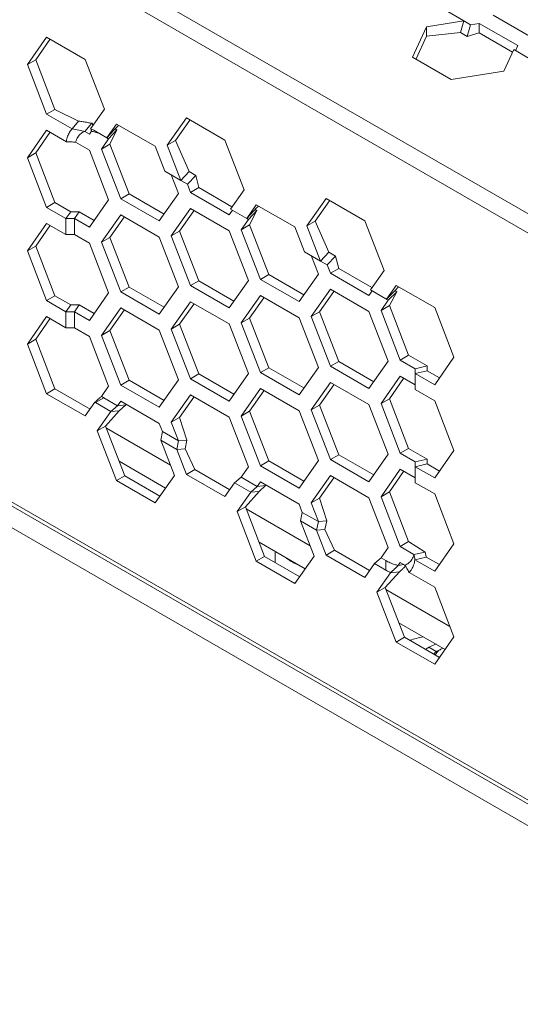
# Model space of a CAD drawing. Header units: inches. Extents: x -123 to 4816, y -2998 to 548.
# Tile 4 of 148: x 809 to 835, y -2615 to -2565. Entities that reach past the tile are written whole.
import ezdxf

# ---------------------------------------------------------------- set-up
doc = ezdxf.new("R2010")
doc.units = ezdxf.units.IN
doc.header["$MEASUREMENT"] = 0
doc.layers.get('0').update_dxf_attribs({"lineweight": 0})

msp = doc.modelspace()

# ---------------------------------------------------------------- linework, layer by layer
at = {"color": 3, "linetype": 'Continuous'}
for p, q in [((850.972, -2615.368), (727.581, -2544.13)), ((804.902, -2557.661), (839.658, -2577.728)), ((804.477, -2558.396), (839.234, -2578.462)), ((831.999, -2565.386), (831.182, -2564.914)), ((835.446, -2566.233), (833.487, -2565.102)), ((829.385, -2567.225), (830.103, -2565.679)), ((830.103, -2565.679), (831.999, -2565.386)), ((830.103, -2565.679), (830.103, -2566.169)), ((831.999, -2565.386), (831.823, -2565.977)), ((831.999, -2565.386), (832.333, -2565.579)), ((832.333, -2565.579), (832.158, -2566.17)), ((832.78, -2565.51), (832.333, -2565.579)), ((834.739, -2566.641), (832.78, -2565.51)), ((832.78, -2565.51), (832.78, -2566)), ((809.815, -2567.601), (810.794, -2566.207)), ((810.794, -2566.207), (812.754, -2567.339)), ((829.573, -2567.311), (830.103, -2566.169)), ((830.103, -2566.169), (831.823, -2565.977)), ((831.823, -2565.977), (832.158, -2566.17)), ((832.78, -2566), (832.158, -2566.17)), ((834.459, -2566.97), (832.78, -2566)), ((810.239, -2567.356), (810.963, -2566.326)), ((834.739, -2566.641), (834.62, -2566.899)), ((831.345, -2568.356), (829.385, -2567.225)), ((834.53, -2566.847), (834.022, -2567.942)), ((835.311, -2567.298), (834.53, -2566.847)), ((809.815, -2567.601), (810.239, -2567.356)), ((810.794, -2570.127), (809.815, -2567.601)), ((811.219, -2569.882), (810.239, -2567.356)), ((812.754, -2567.339), (813.734, -2569.864)), ((834.022, -2567.942), (831.345, -2568.356)), ((810.794, -2570.127), (811.219, -2569.882)), ((812.097, -2570.879), (810.794, -2570.127)), ((812.417, -2570.474), (811.219, -2569.882)), ((813.734, -2569.864), (813.031, -2570.863)), ((812.097, -2570.879), (812.417, -2570.474)), ((812.744, -2571.007), (813.086, -2570.59)), ((813.167, -2570.67), (813.086, -2570.59)), ((813.856, -2571.323), (814.346, -2570.626)), ((814.329, -2570.826), (814.438, -2570.717)), ((814.346, -2570.626), (816.306, -2571.757)), ((816.918, -2571.703), (817.898, -2570.309)), ((817.342, -2571.458), (818.067, -2570.427)), ((817.898, -2570.309), (819.857, -2571.44)), ((809.815, -2572.337), (810.794, -2570.943)), ((810.239, -2572.092), (810.963, -2571.062)), ((810.794, -2570.943), (811.801, -2571.524)), ((812.966, -2571.136), (812.744, -2571.007)), ((812.966, -2571.136), (813.067, -2570.992)), ((813.279, -2570.99), (813.856, -2571.323)), ((813.856, -2571.323), (814.232, -2570.926)), ((813.946, -2571.375), (814.37, -2570.927)), ((814.003, -2571.652), (814.37, -2570.927)), ((814.232, -2570.926), (814.329, -2570.826)), ((814.28, -2570.875), (814.37, -2570.927)), ((812.966, -2571.952), (812.27, -2571.55)), ((813.578, -2571.897), (813.946, -2571.375)), ((813.578, -2571.897), (814.003, -2571.652)), ((813.856, -2571.323), (813.946, -2571.375)), ((814.003, -2571.652), (814.983, -2574.178)), ((816.306, -2571.757), (816.796, -2573.02)), ((816.918, -2571.703), (817.342, -2571.458)), ((817.612, -2573.491), (816.918, -2571.703)), ((818.036, -2573.043), (817.342, -2571.458)), ((819.857, -2571.44), (820.837, -2573.965)), ((809.815, -2572.337), (810.239, -2572.092)), ((811.219, -2574.617), (810.239, -2572.092)), ((813.946, -2574.477), (812.966, -2571.952)), ((813.578, -2571.897), (814.558, -2574.423)), ((810.794, -2574.862), (809.815, -2572.337)), ((816.796, -2573.02), (817.612, -2573.491)), ((817.13, -2573.213), (817.498, -2574.16)), ((817.612, -2573.491), (818.036, -2573.043)), ((817.947, -2573.684), (818.371, -2573.237)), ((818.036, -2573.043), (818.371, -2573.237)), ((818.371, -2573.237), (818.534, -2573.86)), ((817.612, -2573.491), (817.947, -2573.684)), ((817.947, -2573.684), (818.11, -2574.105)), ((814.558, -2574.423), (814.983, -2574.178)), ((814.983, -2574.178), (816.763, -2575.205)), ((816.518, -2575.554), (817.498, -2574.16)), ((818.11, -2574.105), (818.534, -2573.86)), ((820.07, -2575.237), (818.11, -2574.105)), ((820.214, -2574.83), (818.534, -2573.86)), ((820.837, -2573.965), (820.143, -2574.953)), ((810.794, -2574.862), (811.219, -2574.617)), ((812.028, -2575.085), (811.219, -2574.617)), ((812.966, -2575.871), (813.946, -2574.477)), ((814.558, -2574.423), (816.518, -2575.554)), ((820.96, -2575.424), (821.45, -2574.727)), ((821.45, -2574.727), (823.409, -2575.858)), ((824.022, -2575.804), (825.001, -2574.41)), ((824.446, -2575.559), (825.17, -2574.528)), ((825.001, -2574.41), (826.961, -2575.541)), ((811.779, -2575.431), (810.794, -2574.862)), ((811.779, -2575.431), (812.028, -2575.085)), ((812.028, -2575.085), (812.452, -2575.085)), ((812.204, -2575.431), (812.452, -2575.085)), ((813.211, -2575.523), (812.452, -2575.085)), ((814.558, -2575.239), (813.578, -2576.633)), ((814.558, -2575.239), (816.518, -2576.37)), ((818.11, -2574.922), (817.13, -2576.316)), ((818.279, -2575.04), (817.554, -2576.071)), ((820.07, -2576.053), (818.11, -2574.922)), ((820.233, -2575.004), (820.07, -2575.237)), ((820.143, -2574.953), (820.96, -2575.424)), ((820.96, -2575.424), (821.336, -2575.027)), ((821.049, -2575.476), (821.474, -2575.028)), ((821.474, -2575.028), (821.106, -2575.754)), ((821.336, -2575.027), (821.432, -2574.927)), ((821.384, -2574.976), (821.474, -2575.028)), ((821.432, -2574.927), (821.541, -2574.818)), ((809.815, -2577.073), (810.794, -2575.679)), ((810.794, -2575.679), (811.779, -2576.248)), ((811.779, -2575.431), (812.204, -2575.431)), ((811.779, -2576.248), (811.779, -2575.431)), ((812.966, -2575.871), (812.204, -2575.431)), ((812.204, -2576.248), (812.204, -2575.431)), ((814.727, -2575.358), (814.003, -2576.388)), ((821.049, -2575.476), (820.682, -2575.998)), ((820.682, -2575.998), (821.106, -2575.754)), ((820.96, -2575.424), (821.049, -2575.476)), ((821.106, -2575.754), (822.086, -2578.279)), ((824.022, -2575.804), (824.446, -2575.559)), ((825.14, -2577.145), (824.446, -2575.559)), ((826.961, -2575.541), (827.941, -2578.066)), ((810.239, -2576.828), (810.963, -2575.797)), ((811.779, -2576.248), (812.204, -2576.248)), ((812.966, -2576.688), (812.204, -2576.248)), ((817.13, -2576.316), (817.554, -2576.071)), ((817.554, -2576.071), (818.534, -2578.596)), ((821.049, -2578.578), (820.07, -2576.053)), ((820.682, -2575.998), (821.662, -2578.524)), ((823.409, -2575.858), (823.899, -2577.121)), ((824.716, -2577.592), (824.022, -2575.804)), ((812.966, -2576.688), (813.946, -2579.213)), ((813.578, -2576.633), (814.003, -2576.388)), ((813.578, -2576.633), (814.558, -2579.158)), ((814.003, -2576.388), (814.983, -2578.913)), ((817.498, -2578.896), (816.518, -2576.37)), ((817.13, -2576.316), (818.11, -2578.841)), ((809.815, -2577.073), (810.239, -2576.828)), ((810.794, -2579.598), (809.815, -2577.073)), ((811.219, -2579.353), (810.239, -2576.828)), ((823.899, -2577.121), (824.716, -2577.592)), ((824.716, -2577.592), (825.14, -2577.145)), ((825.14, -2577.145), (825.475, -2577.338)), ((824.601, -2578.261), (824.234, -2577.314)), ((824.716, -2577.592), (825.05, -2577.786)), ((825.05, -2577.786), (825.475, -2577.338)), ((825.638, -2577.962), (825.475, -2577.338)), ((823.621, -2579.655), (824.601, -2578.261)), ((825.214, -2578.206), (825.05, -2577.786)), ((825.214, -2578.206), (825.638, -2577.962)), ((827.173, -2579.338), (825.214, -2578.206)), ((827.318, -2578.931), (825.638, -2577.962)), ((827.941, -2578.066), (827.247, -2579.054)), ((818.11, -2578.841), (818.534, -2578.596)), ((820.315, -2579.624), (818.534, -2578.596)), ((820.07, -2579.972), (821.049, -2578.578)), ((821.662, -2578.524), (822.086, -2578.279)), ((821.662, -2578.524), (823.621, -2579.655)), ((822.086, -2578.279), (823.866, -2579.307)), ((812.966, -2580.607), (813.946, -2579.213)), ((814.558, -2579.158), (814.983, -2578.913)), ((814.558, -2579.158), (816.518, -2580.29)), ((814.983, -2578.913), (816.763, -2579.941)), ((817.498, -2578.896), (816.518, -2580.29)), ((820.07, -2579.972), (818.11, -2578.841)), ((825.214, -2579.023), (824.234, -2580.417)), ((825.382, -2579.142), (824.658, -2580.172)), ((827.173, -2580.154), (825.214, -2579.023)), ((827.336, -2579.105), (827.173, -2579.338)), ((827.247, -2579.054), (828.028, -2579.505)), ((828.063, -2579.525), (828.553, -2578.828)), ((828.063, -2579.525), (828.499, -2579.09)), ((828.151, -2579.58), (828.593, -2579.154)), ((828.593, -2579.154), (828.21, -2579.855)), ((828.499, -2579.09), (828.655, -2578.924)), ((828.553, -2578.828), (830.513, -2579.959)), ((810.794, -2579.598), (811.219, -2579.353)), ((811.779, -2580.167), (810.794, -2579.598)), ((812.028, -2579.82), (811.219, -2579.353)), ((818.11, -2579.658), (817.13, -2581.051)), ((820.07, -2580.789), (818.11, -2579.658)), ((821.662, -2579.34), (820.682, -2580.734)), ((821.831, -2579.459), (821.106, -2580.489)), ((821.662, -2579.34), (823.621, -2580.472)), ((828.151, -2579.58), (827.786, -2580.1)), ((811.779, -2580.167), (812.028, -2579.82)), ((811.779, -2580.167), (812.204, -2580.167)), ((811.779, -2580.983), (811.779, -2580.167)), ((812.028, -2579.82), (812.452, -2579.82)), ((812.204, -2580.167), (812.452, -2579.82)), ((812.966, -2580.607), (812.204, -2580.167)), ((812.204, -2580.983), (812.204, -2580.167)), ((813.211, -2580.258), (812.452, -2579.82)), ((814.558, -2579.975), (813.578, -2581.369)), ((814.727, -2580.093), (814.003, -2581.124)), ((814.558, -2579.975), (816.518, -2581.106)), ((818.279, -2579.776), (817.554, -2580.807)), ((824.234, -2580.417), (824.658, -2580.172)), ((824.658, -2580.172), (825.638, -2582.697)), ((828.153, -2582.68), (827.173, -2580.154)), ((827.786, -2580.1), (828.21, -2579.855)), ((827.786, -2580.1), (828.765, -2582.625)), ((828.21, -2579.855), (829.19, -2582.38)), ((830.513, -2579.959), (831.493, -2582.485)), ((809.815, -2581.809), (810.794, -2580.415)), ((810.239, -2581.564), (810.963, -2580.533)), ((810.794, -2580.415), (811.779, -2580.983)), ((820.682, -2580.734), (821.106, -2580.489)), ((820.682, -2580.734), (821.662, -2583.259)), ((821.106, -2580.489), (822.086, -2583.015)), ((824.601, -2582.997), (823.621, -2580.472)), ((824.234, -2580.417), (825.214, -2582.942)), ((811.779, -2580.983), (812.204, -2580.983)), ((812.966, -2581.423), (812.204, -2580.983)), ((813.578, -2581.369), (814.003, -2581.124)), ((814.003, -2581.124), (814.983, -2583.649)), ((817.498, -2583.631), (816.518, -2581.106)), ((817.13, -2581.051), (817.554, -2580.807)), ((817.13, -2581.051), (818.11, -2583.577)), ((817.554, -2580.807), (818.534, -2583.332)), ((820.07, -2580.789), (821.049, -2583.314)), ((809.815, -2581.809), (810.239, -2581.564)), ((811.219, -2584.089), (810.239, -2581.564)), ((813.946, -2583.949), (812.966, -2581.423)), ((813.578, -2581.369), (814.558, -2583.894)), ((810.794, -2584.334), (809.815, -2581.809)), ((825.214, -2582.942), (825.638, -2582.697)), ((827.418, -2583.725), (825.638, -2582.697)), ((827.173, -2584.074), (828.153, -2582.68)), ((828.765, -2582.625), (829.19, -2582.38)), ((828.765, -2582.625), (829.528, -2583.065)), ((829.19, -2582.38), (830.128, -2582.922)), ((831.493, -2582.485), (830.513, -2583.879)), ((821.662, -2583.259), (822.086, -2583.015)), ((821.662, -2583.259), (823.621, -2584.391)), ((822.086, -2583.015), (823.866, -2584.042)), ((824.601, -2582.997), (823.621, -2584.391)), ((827.173, -2584.074), (825.214, -2582.942)), ((829.528, -2583.065), (830.128, -2582.922)), ((829.528, -2583.065), (829.528, -2583.31)), ((829.528, -2583.31), (830.128, -2583.167)), ((830.128, -2582.922), (830.128, -2583.167)), ((830.758, -2583.53), (830.128, -2583.167)), ((814.558, -2583.894), (814.983, -2583.649)), ((814.983, -2583.649), (816.763, -2584.677)), ((816.518, -2585.025), (817.498, -2583.631)), ((818.11, -2583.577), (818.534, -2583.332)), ((820.07, -2584.708), (818.11, -2583.577)), ((820.315, -2584.36), (818.534, -2583.332)), ((820.07, -2584.708), (821.049, -2583.314)), ((825.214, -2583.759), (824.234, -2585.153)), ((827.173, -2584.89), (825.214, -2583.759)), ((828.765, -2583.441), (827.786, -2584.835)), ((828.934, -2583.56), (828.21, -2584.59)), ((828.765, -2583.441), (829.528, -2583.882)), ((830.513, -2583.879), (829.528, -2583.31)), ((829.528, -2584.127), (829.528, -2583.31)), ((810.794, -2584.334), (811.219, -2584.089)), ((812.999, -2585.117), (811.219, -2584.089)), ((813.946, -2583.949), (813.58, -2584.469)), ((814.558, -2583.894), (816.518, -2585.025)), ((821.662, -2584.076), (820.682, -2585.47)), ((821.831, -2584.195), (821.106, -2585.225)), ((821.662, -2584.076), (823.621, -2585.207)), ((825.382, -2583.877), (824.658, -2584.908)), ((829.528, -2584.127), (830.513, -2584.695)), ((812.754, -2585.465), (810.794, -2584.334)), ((813.244, -2584.768), (812.754, -2585.465)), ((813.279, -2584.789), (813.704, -2584.544)), ((814.395, -2584.943), (813.704, -2584.544)), ((814.558, -2584.711), (814.395, -2584.943)), ((814.558, -2584.711), (816.518, -2585.842)), ((818.11, -2584.393), (817.13, -2585.787)), ((818.279, -2584.512), (817.554, -2585.542)), ((820.07, -2585.525), (818.11, -2584.393)), ((827.786, -2584.835), (828.21, -2584.59)), ((829.19, -2587.116), (828.21, -2584.59)), ((830.513, -2584.695), (831.493, -2587.22)), ((813.279, -2584.789), (814.06, -2585.24)), ((813.366, -2586.227), (814.06, -2585.24)), ((813.791, -2585.982), (814.485, -2585.198)), ((814.395, -2584.943), (814.06, -2585.24)), ((814.06, -2585.24), (814.485, -2585.198)), ((814.395, -2584.943), (814.819, -2584.901)), ((814.819, -2584.901), (814.485, -2585.198)), ((814.831, -2584.868), (814.819, -2584.901)), ((820.682, -2585.47), (821.106, -2585.225)), ((821.106, -2585.225), (822.086, -2587.75)), ((824.601, -2587.733), (823.621, -2585.207)), ((824.234, -2585.153), (824.658, -2584.908)), ((824.234, -2585.153), (825.214, -2587.678)), ((824.658, -2584.908), (825.638, -2587.433)), ((828.153, -2587.415), (827.173, -2584.89)), ((828.765, -2587.361), (827.786, -2584.835)), ((817.13, -2585.787), (817.554, -2585.542)), ((817.554, -2585.542), (817.922, -2586.692)), ((821.049, -2588.05), (820.07, -2585.525)), ((820.682, -2585.47), (821.662, -2587.995)), ((813.366, -2586.227), (813.791, -2585.982)), ((814.346, -2588.752), (813.366, -2586.227)), ((814.77, -2588.507), (813.791, -2585.982)), ((813.831, -2586.087), (817.081, -2587.964)), ((816.518, -2585.842), (816.681, -2586.263)), ((816.681, -2586.263), (816.591, -2586.701)), ((817.498, -2586.734), (816.681, -2586.263)), ((817.13, -2585.787), (817.498, -2586.734)), ((816.591, -2586.701), (817.408, -2587.172)), ((816.591, -2586.701), (817.286, -2588.49)), ((817.498, -2586.734), (817.408, -2587.172)), ((817.498, -2586.734), (817.922, -2586.692)), ((817.922, -2586.692), (817.832, -2587.13)), ((804.48, -2587.22), (839.658, -2607.53)), ((817.408, -2587.172), (817.832, -2587.13)), ((817.898, -2588.435), (817.408, -2587.172)), ((818.322, -2588.19), (817.832, -2587.13)), ((828.765, -2587.361), (829.19, -2587.116)), ((829.19, -2587.116), (830.128, -2587.657)), ((831.493, -2587.22), (830.513, -2588.614)), ((839.782, -2607.805), (804.604, -2587.495)), ((816.836, -2589.129), (814.485, -2587.771)), ((821.662, -2587.995), (822.086, -2587.75)), ((822.086, -2587.75), (823.866, -2588.778)), ((823.621, -2589.127), (824.601, -2587.733)), ((825.214, -2587.678), (825.638, -2587.433)), ((827.173, -2588.809), (825.214, -2587.678)), ((827.418, -2588.461), (825.638, -2587.433)), ((827.173, -2588.809), (828.153, -2587.415)), ((828.765, -2587.361), (829.528, -2587.801)), ((829.528, -2587.801), (830.128, -2587.657)), ((830.128, -2587.657), (830.128, -2587.902)), ((817.898, -2588.435), (818.322, -2588.19)), ((820.102, -2589.218), (818.322, -2588.19)), ((821.049, -2588.05), (820.682, -2588.573)), ((821.662, -2587.995), (823.621, -2589.127)), ((828.765, -2588.177), (827.786, -2589.571)), ((828.765, -2588.177), (829.528, -2588.617)), ((829.528, -2587.801), (829.528, -2588.046)), ((829.528, -2588.046), (830.128, -2587.902)), ((830.513, -2588.614), (829.528, -2588.046)), ((829.528, -2588.862), (829.528, -2588.046)), ((830.758, -2588.266), (830.128, -2587.902)), ((814.346, -2588.752), (814.77, -2588.507)), ((816.306, -2589.884), (814.346, -2588.752)), ((816.551, -2589.535), (814.77, -2588.507)), ((817.286, -2588.49), (816.306, -2589.884)), ((819.857, -2589.566), (817.898, -2588.435)), ((820.682, -2588.573), (820.347, -2588.869)), ((821.499, -2589.044), (820.682, -2588.573)), ((825.214, -2588.494), (824.234, -2589.888)), ((825.382, -2588.613), (824.658, -2589.643)), ((827.173, -2589.626), (825.214, -2588.494)), ((828.934, -2588.296), (828.21, -2589.326)), ((820.347, -2588.869), (819.857, -2589.566)), ((820.347, -2588.869), (821.164, -2589.341)), ((821.499, -2589.044), (821.164, -2589.341)), ((821.662, -2588.812), (821.499, -2589.044)), ((821.499, -2589.044), (821.923, -2589.002)), ((821.923, -2589.002), (821.588, -2589.299)), ((821.662, -2588.812), (823.621, -2589.943)), ((821.935, -2588.969), (821.923, -2589.002)), ((829.528, -2588.862), (830.513, -2589.431)), ((820.47, -2590.328), (821.164, -2589.341)), ((820.894, -2590.083), (821.588, -2589.299)), ((821.164, -2589.341), (821.588, -2589.299)), ((824.234, -2589.888), (824.658, -2589.643)), ((824.658, -2589.643), (825.025, -2590.793)), ((828.153, -2592.151), (827.173, -2589.626)), ((827.786, -2589.571), (828.21, -2589.326)), ((827.786, -2589.571), (828.765, -2592.096)), ((828.21, -2589.326), (829.19, -2591.851)), ((830.513, -2589.431), (831.493, -2591.956)), ((820.47, -2590.328), (820.894, -2590.083)), ((821.874, -2592.608), (820.894, -2590.083)), ((820.935, -2590.188), (824.185, -2592.065)), ((823.621, -2589.943), (823.785, -2590.364)), ((824.234, -2589.888), (824.601, -2590.835)), ((821.45, -2592.853), (820.47, -2590.328)), ((823.785, -2590.364), (823.695, -2590.802)), ((824.601, -2590.835), (823.785, -2590.364)), ((823.695, -2590.802), (824.512, -2591.273)), ((823.695, -2590.802), (824.389, -2592.591)), ((824.601, -2590.835), (824.512, -2591.273)), ((824.512, -2591.273), (824.936, -2591.231)), ((825.001, -2592.536), (824.512, -2591.273)), ((824.601, -2590.835), (825.025, -2590.793)), ((825.025, -2590.793), (824.936, -2591.231)), ((825.426, -2592.291), (824.936, -2591.231)), ((823.94, -2593.23), (821.588, -2591.872)), ((828.153, -2592.151), (827.786, -2592.674)), ((828.765, -2592.096), (829.19, -2591.851)), ((828.765, -2592.096), (829.461, -2592.498)), ((829.19, -2591.851), (830.028, -2592.388)), ((831.493, -2591.956), (830.513, -2593.35)), ((821.45, -2592.853), (821.874, -2592.608)), ((823.654, -2593.636), (821.874, -2592.608)), ((822.41, -2592.918), (822.41, -2592.346)), ((824.389, -2592.591), (823.409, -2593.985)), ((825.001, -2592.536), (825.426, -2592.291)), ((826.961, -2593.667), (825.001, -2592.536)), ((827.206, -2593.319), (825.426, -2592.291)), ((827.786, -2592.674), (827.451, -2592.97)), ((828.028, -2592.814), (827.786, -2592.674)), ((829.461, -2592.498), (830.028, -2592.388)), ((829.507, -2592.769), (830.086, -2592.649)), ((830.513, -2593.35), (829.507, -2592.769)), ((830.754, -2593.007), (830.086, -2592.649)), ((823.409, -2593.985), (821.45, -2592.853)), ((827.451, -2592.97), (826.961, -2593.667)), ((827.451, -2592.97), (828.028, -2593.303)), ((828.028, -2593.303), (828.028, -2592.814)), ((828.765, -2592.913), (828.664, -2593.057)), ((828.664, -2593.057), (828.953, -2593.021)), ((828.765, -2592.913), (828.988, -2593.041)), ((827.573, -2594.429), (828.276, -2593.43)), ((827.998, -2594.184), (828.727, -2593.383)), ((828.276, -2593.43), (828.727, -2593.383)), ((829.21, -2593.414), (830.513, -2594.167)), ((827.573, -2594.429), (827.998, -2594.184)), ((828.977, -2596.71), (827.998, -2594.184)), ((830.513, -2594.167), (831.493, -2596.692)), ((828.553, -2596.955), (827.573, -2594.429)), ((828.039, -2594.29), (831.289, -2596.166)), ((831.044, -2597.331), (828.692, -2595.973)), ((828.553, -2596.955), (828.977, -2596.71)), ((830.758, -2597.737), (828.977, -2596.71)), ((831.493, -2596.692), (830.513, -2598.086)), ((830.513, -2598.086), (828.553, -2596.955)), ((830.625, -2597.457), (830.218, -2597.222)), ((830.855, -2597.303), (830.642, -2597.426))]:
    msp.add_line(p, q, dxfattribs=at)
for radius, start, end in [(3.6, 54.9964, 56.8049), (3, 57.2443, 60.0001)]:
    msp.add_arc((826.528, -2582.103), radius, start, end, dxfattribs=at)
for points, knots in [([(812.417, -2570.474), (812.494, -2570.485), (812.646, -2570.508), (812.869, -2570.547), (813.014, -2570.575), (813.086, -2570.59)], [0, 0, 0, 0, 0.2331951, 0.4593891, 0.6785493, 0.6785493, 0.6785493, 0.6785493]), ([(811.801, -2571.524), (811.814, -2571.431), (811.85, -2571.26), (811.949, -2571.037), (812.045, -2570.923), (812.097, -2570.879)], [0, 0, 0, 0, 0.2831833, 0.5205676, 0.7243183, 0.7243183, 0.7243183, 0.7243183]), ([(812.097, -2570.879), (812.208, -2570.897), (812.424, -2570.937), (812.639, -2570.983), (812.744, -2571.007)], [0, 0, 0, 0, 0.3368109, 0.6591773, 0.6591773, 0.6591773, 0.6591773]), ([(812.27, -2571.55), (812.296, -2571.458), (812.362, -2571.293), (812.528, -2571.098), (812.671, -2571.027), (812.744, -2571.007)], [0, 0, 0, 0, 0.2863992, 0.5257918, 0.7516959, 0.7516959, 0.7516959, 0.7516959]), ([(813.031, -2570.863), (813.059, -2570.875), (813.114, -2570.901), (813.196, -2570.943), (813.251, -2570.974), (813.279, -2570.99)], [0, 0, 0, 0, 0.0890275, 0.1818688, 0.2785245, 0.2785245, 0.2785245, 0.2785245]), ([(813.067, -2570.992), (813.067, -2570.98), (813.066, -2570.956), (813.061, -2570.925), (813.055, -2570.908), (813.052, -2570.901)], [0, 0, 0, 0, 0.0365385, 0.07083377, 0.09283585, 0.09283585, 0.09283585, 0.09283585]), ([(811.801, -2571.524), (811.879, -2571.527), (812.036, -2571.535), (812.192, -2571.545), (812.27, -2571.55)], [0, 0, 0, 0, 0.2364851, 0.4700738, 0.4700738, 0.4700738, 0.4700738]), ([(813.279, -2584.789), (813.275, -2584.786), (813.268, -2584.782), (813.256, -2584.775), (813.248, -2584.77), (813.244, -2584.768)], [0, 0, 0, 0, 0.01366352, 0.02732631, 0.04098831, 0.04098831, 0.04098831, 0.04098831]), ([(813.356, -2584.668), (813.375, -2584.652), (813.412, -2584.619), (813.449, -2584.585), (813.468, -2584.569)], [0, 0, 0, 0, 0.0749928, 0.1501104, 0.1501104, 0.1501104, 0.1501104]), ([(813.704, -2584.544), (813.69, -2584.536), (813.662, -2584.519), (813.621, -2584.494), (813.594, -2584.477), (813.58, -2584.469)], [0, 0, 0, 0, 0.0481101, 0.0962058, 0.1442837, 0.1442837, 0.1442837, 0.1442837]), ([(822.97, -2592.678), (822.983, -2592.688), (823.178, -2592.842), (823.417, -2592.975), (823.651, -2593.073), (823.671, -2593.081)], [0, 0, 0, 0, 0.0478627, 0.7456406, 0.8091587, 0.8091587, 0.8091587, 0.8091587]), ([(829.461, -2592.498), (829.435, -2592.59), (829.37, -2592.755), (829.204, -2592.95), (829.06, -2593.021), (828.988, -2593.041)], [0, 0, 0, 0, 0.2863992, 0.5257919, 0.7516962, 0.7516962, 0.7516962, 0.7516962]), ([(829.507, -2592.769), (829.494, -2592.863), (829.457, -2593.034), (829.358, -2593.256), (829.262, -2593.371), (829.21, -2593.414)], [0, 0, 0, 0, 0.2831833, 0.5205676, 0.7243182, 0.7243182, 0.7243182, 0.7243182]), ([(829.507, -2592.769), (829.501, -2592.724), (829.488, -2592.633), (829.471, -2592.543), (829.461, -2592.498)], [0, 0, 0, 0, 0.1377647, 0.2747645, 0.2747645, 0.2747645, 0.2747645]), ([(830.086, -2592.649), (830.081, -2592.62), (830.07, -2592.561), (830.05, -2592.474), (830.036, -2592.417), (830.028, -2592.388)], [0, 0, 0, 0, 0.0888447, 0.1778645, 0.2671691, 0.2671691, 0.2671691, 0.2671691]), ([(828.664, -2593.057), (828.598, -2593.047), (828.459, -2593.014), (828.246, -2592.931), (828.102, -2592.856), (828.028, -2592.814)], [0, 0, 0, 0, 0.2000354, 0.4279708, 0.6849291, 0.6849291, 0.6849291, 0.6849291]), ([(828.535, -2593.184), (828.517, -2593.202), (828.431, -2593.285), (828.344, -2593.367), (828.276, -2593.43)], [0, 0, 0, 0, 0.0776246, 0.3575027, 0.3575027, 0.3575027, 0.3575027]), ([(829.21, -2593.414), (829.177, -2593.349), (829.116, -2593.237), (829.047, -2593.129), (829.016, -2593.082)], [0, 0, 0, 0, 0.2180897, 0.3845842, 0.3845842, 0.3845842, 0.3845842]), ([(828.276, -2593.43), (828.249, -2593.418), (828.194, -2593.393), (828.111, -2593.35), (828.056, -2593.32), (828.028, -2593.303)], [0, 0, 0, 0, 0.0890278, 0.1818693, 0.2785254, 0.2785254, 0.2785254, 0.2785254]), ([(830.642, -2597.426), (830.587, -2597.458), (830.522, -2597.502), (830.462, -2597.552), (830.453, -2597.56)], [0, 0, 0, 0, 0.1937691, 0.2326867, 0.2326867, 0.2326867, 0.2326867]), ([(830.855, -2597.303), (830.81, -2597.329), (830.727, -2597.385), (830.624, -2597.483), (830.569, -2597.563), (830.547, -2597.608), (830.544, -2597.614)], [0, 0, 0, 0, 0.1549721, 0.296225, 0.4248932, 0.4455171, 0.4455171, 0.4455171, 0.4455171])]:
    msp.add_open_spline(points, degree=3, knots=knots, dxfattribs=at)
for points in [[(813.067, -2570.992), (813.133, -2571.001), (813.198, -2571.016), (813.262, -2571.036)], [(813.262, -2571.036), (813.335, -2571.058), (813.406, -2571.086), (813.475, -2571.117)], [(813.244, -2584.768), (813.281, -2584.735), (813.319, -2584.702), (813.356, -2584.668)], [(813.468, -2584.569), (813.506, -2584.535), (813.543, -2584.502), (813.58, -2584.469)], [(828.664, -2593.057), (828.622, -2593.099), (828.579, -2593.142), (828.535, -2593.184)], [(828.855, -2593.268), (828.812, -2593.307), (828.77, -2593.345), (828.727, -2593.383)], [(828.874, -2593.25), (828.868, -2593.256), (828.861, -2593.262), (828.855, -2593.268)], [(828.984, -2593.149), (828.947, -2593.183), (828.911, -2593.217), (828.874, -2593.25)], [(829.013, -2593.122), (829.003, -2593.131), (828.994, -2593.14), (828.984, -2593.149)], [(829.016, -2593.082), (829.007, -2593.069), (828.997, -2593.055), (828.988, -2593.041)], [(829.26, -2596.867), (829.481, -2596.795), (829.707, -2596.735), (829.934, -2596.685)], [(830.059, -2597.325), (830.11, -2597.288), (830.163, -2597.253), (830.218, -2597.222)], [(830.582, -2597.054), (830.457, -2597.1), (830.334, -2597.155), (830.218, -2597.222)], [(830.93, -2597.263), (830.904, -2597.276), (830.879, -2597.289), (830.855, -2597.303)]]:
    msp.add_open_spline(points, degree=3, dxfattribs=at)

doc.saveas('drawing.dxf')
